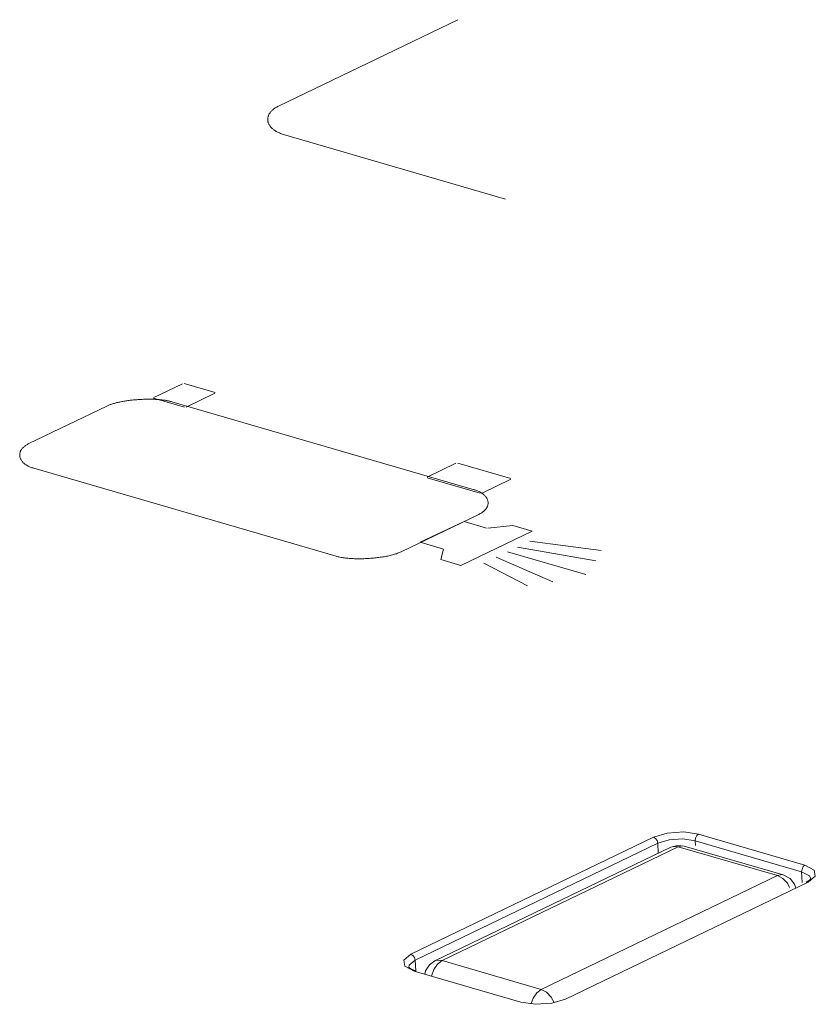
# Model space of a CAD drawing. Header units: millimetres. Extents: x 3925 to 5043, y -86 to 778.
# Tile 69 of 113: x 4727 to 4735, y 127 to 136. Entities that reach past the tile are written whole.
import ezdxf

# ---------------------------------------------------------------- set-up
doc = ezdxf.new("R2010")
doc.units = ezdxf.units.MM
doc.header["$LTSCALE"] = 46.255
doc.layers.add('H30K-INDICATDXF_CONTINUOUS_LINE', color=7, linetype='CONTINUOUS')
doc.layers.add('H30K-TOP-COVDXF_CONTINUOUS_LINE', color=7, linetype='CONTINUOUS')

msp = doc.modelspace()

# ---------------------------------------------------------------- linework, layer by layer
at = {"layer": 'H30K-INDICATDXF_CONTINUOUS_LINE', "color": 7, "linetype": 'Continuous', "lineweight": 0}
for p, q in [((4733.3593, 128.056), (4731.1341, 126.9838)), ((4733.4279, 128.0599), (4731.2027, 126.9877)), ((4733.3593, 128.056), (4733.4195, 128.0726)), ((4733.3593, 128.056), (4733.3788, 128.0626)), ((4733.3788, 128.0626), (4733.4279, 128.0599)), ((4733.4195, 128.0726), (4733.4842, 128.0664)), ((4734.3614, 127.7884), (4733.4279, 128.0599)), ((4734.4177, 127.7948), (4733.4842, 128.0664)), ((4732.1362, 126.7162), (4734.3614, 127.7884)), ((4731.2027, 126.9877), (4732.1362, 126.7162))]:
    msp.add_line(p, q, dxfattribs=at)
for points in [[(4733.4279, 128.0599), (4733.4706, 128.0688), (4733.4842, 128.0664)], [(4734.4177, 127.7948), (4734.4049, 127.7972), (4734.3614, 127.7884)], [(4734.3614, 127.7884), (4734.4117, 127.762), (4734.4558, 127.7158), (4734.4771, 127.6753)], [(4734.5353, 127.6698), (4734.524, 127.7078), (4734.4821, 127.7602), (4734.4177, 127.7948)], [(4731.0412, 126.8586), (4731.0476, 126.8911), (4731.0828, 126.9462), (4731.1341, 126.9838)], [(4731.1025, 126.8408), (4731.1251, 126.9035), (4731.1602, 126.9551), (4731.2027, 126.9877)], [(4731.2027, 126.9877), (4731.1534, 126.9903), (4731.1341, 126.9838)], [(4732.1362, 126.7162), (4732.0945, 126.6844), (4732.0592, 126.6331), (4732.0405, 126.582)], [(4732.2577, 126.5923), (4732.2302, 126.6441), (4732.1863, 126.69), (4732.1362, 126.7162)]]:
    msp.add_lwpolyline(points, dxfattribs=at)
at = {"layer": 'H30K-TOP-COVDXF_CONTINUOUS_LINE', "color": 7, "linetype": 'Continuous', "lineweight": 0}
for p, q in [((4729.6612, 135.0343), (4731.3504, 135.8483)), ((4731.8014, 134.1594), (4729.707, 134.7686)), ((4728.4868, 132.2889), (4728.7575, 132.4193)), ((4728.7719, 132.4217), (4729.0629, 132.337)), ((4729.0603, 132.3313), (4728.7895, 132.2008)), ((4728.7752, 132.1984), (4728.4841, 132.283)), ((4728.6548, 132.2506), (4731.5035, 131.422)), ((4727.3095, 131.8563), (4728.0423, 132.2094)), ((4731.0617, 131.5399), (4731.3325, 131.6704)), ((4731.3509, 131.6716), (4731.8489, 131.5267)), ((4730.2029, 130.7953), (4727.3542, 131.6239)), ((4731.5611, 131.388), (4731.0631, 131.5329)), ((4731.85, 131.5199), (4731.5792, 131.3894)), ((4731.5483, 131.1896), (4730.8155, 130.8365)), ((4731.4109, 131.124), (4730.995, 130.9267)), ((4731.6219, 131.0599), (4731.4109, 131.124)), ((4731.38, 130.7082), (4732.0517, 131.0318)), ((4731.8681, 131.0852), (4731.6324, 131.0603)), ((4732.0517, 131.0318), (4731.8681, 131.0852)), ((4730.995, 130.9267), (4731.2155, 130.8632)), ((4732.0295, 130.9385), (4732.7005, 130.849)), ((4731.2155, 130.8632), (4731.1891, 130.7637)), ((4731.8188, 130.8379), (4732.5558, 130.6235)), ((4731.9117, 130.8823), (4732.6513, 130.7508)), ((4731.1891, 130.7637), (4731.38, 130.7082)), ((4731.7109, 130.7856), (4732.2466, 130.5558)), ((4731.5947, 130.7296), (4732.0083, 130.516)), ((4730.9089, 127.0485), (4733.1947, 128.1499)), ((4733.4794, 128.1986), (4733.6175, 128.1784)), ((4733.6175, 128.1784), (4734.6211, 127.8864)), ((4730.9488, 126.9914), (4733.2346, 128.0928)), ((4733.2346, 128.0928), (4733.239, 127.998)), ((4733.4705, 128.1334), (4733.5869, 128.1165)), ((4733.5869, 128.1165), (4733.589, 128.0712)), ((4733.5869, 128.1165), (4734.5906, 127.8245)), ((4734.5953, 127.7232), (4734.5906, 127.8245)), ((4734.7193, 127.7814), (4734.652, 127.726)), ((4734.652, 127.726), (4732.3662, 126.6246)), ((4734.652, 127.726), (4734.6325, 127.7249)), ((4734.6763, 127.757), (4734.6771, 127.7573)), ((4730.8417, 126.9931), (4730.9089, 127.0485)), ((4730.8881, 126.9249), (4730.8925, 126.9447)), ((4730.8925, 126.9447), (4730.9488, 126.9914)), ((4730.9536, 126.8888), (4730.9488, 126.9914)), ((4730.8881, 126.9249), (4730.9098, 126.9083)), ((4730.9098, 126.9083), (4730.9559, 126.89)), ((4730.9398, 126.8881), (4730.9559, 126.89)), ((4731.9435, 126.5962), (4730.9398, 126.8881))]:
    msp.add_line(p, q, dxfattribs=at)
for points in [[(4729.707, 134.7686), (4729.6973, 134.7716), (4729.6879, 134.7747), (4729.6789, 134.778), (4729.6702, 134.7815), (4729.6618, 134.7851), (4729.6538, 134.7889), (4729.646, 134.7928), (4729.6386, 134.7969), (4729.6315, 134.8011), (4729.6248, 134.8054), (4729.6183, 134.8098), (4729.6122, 134.8144), (4729.6065, 134.8191), (4729.601, 134.8239), (4729.5959, 134.8288), (4729.5911, 134.8338), (4729.5866, 134.8389), (4729.5825, 134.844), (4729.5787, 134.8492), (4729.5753, 134.8546), (4729.5721, 134.8599), (4729.5693, 134.8653), (4729.5669, 134.8708), (4729.5648, 134.8764), (4729.563, 134.8819), (4729.5615, 134.8875), (4729.5604, 134.8931), (4729.5597, 134.8988), (4729.5592, 134.9045), (4729.5591, 134.9102), (4729.5594, 134.9158), (4729.56, 134.9215), (4729.5609, 134.9272), (4729.5622, 134.9329), (4729.5638, 134.9385), (4729.5658, 134.9441), (4729.5681, 134.9497), (4729.5708, 134.9553), (4729.5738, 134.9608), (4729.5772, 134.9663), (4729.5809, 134.9717), (4729.5849, 134.977), (4729.5893, 134.9823), (4729.5941, 134.9875), (4729.5992, 134.9926), (4729.6047, 134.9977), (4729.6105, 135.0026), (4729.6167, 135.0075), (4729.6232, 135.0122), (4729.6301, 135.0169), (4729.6373, 135.0214), (4729.6449, 135.0259), (4729.6529, 135.0301), (4729.6612, 135.0343)], [(4728.0423, 132.2094), (4728.0484, 132.2122), (4728.0548, 132.215), (4728.0614, 132.2178), (4728.0682, 132.2205), (4728.0753, 132.2231), (4728.0825, 132.2256), (4728.09, 132.2281), (4728.0977, 132.2306), (4728.1056, 132.233), (4728.1136, 132.2353), (4728.1219, 132.2375), (4728.1303, 132.2397), (4728.1389, 132.2419), (4728.1477, 132.2439), (4728.1566, 132.246), (4728.1656, 132.2479), (4728.1748, 132.2498), (4728.1841, 132.2516), (4728.1936, 132.2533), (4728.2031, 132.255), (4728.2128, 132.2566), (4728.2226, 132.2582), (4728.2325, 132.2597), (4728.2424, 132.2611), (4728.2525, 132.2624), (4728.2626, 132.2637), (4728.2728, 132.2649), (4728.283, 132.266), (4728.2933, 132.2671), (4728.3037, 132.2681), (4728.3141, 132.269), (4728.3245, 132.2699), (4728.335, 132.2707), (4728.3454, 132.2714), (4728.3559, 132.272), (4728.3664, 132.2726), (4728.3769, 132.273), (4728.3873, 132.2735), (4728.3978, 132.2738), (4728.4082, 132.2741), (4728.4186, 132.2742)], [(4728.4186, 132.2742), (4728.4268, 132.2743), (4728.4349, 132.2744), (4728.4431, 132.2744), (4728.4512, 132.2743), (4728.4592, 132.2742), (4728.4672, 132.2741), (4728.4752, 132.2739), (4728.4831, 132.2736), (4728.491, 132.2733), (4728.4988, 132.273), (4728.5065, 132.2726), (4728.5142, 132.2721), (4728.5218, 132.2716), (4728.5294, 132.2711), (4728.5369, 132.2705), (4728.5443, 132.2698), (4728.5516, 132.2691), (4728.5588, 132.2683), (4728.566, 132.2675), (4728.573, 132.2667), (4728.58, 132.2657), (4728.5869, 132.2648), (4728.5936, 132.2638), (4728.6003, 132.2627), (4728.6068, 132.2616), (4728.6132, 132.2604), (4728.6196, 132.2591), (4728.6258, 132.2578), (4728.6318, 132.2565), (4728.6378, 132.2551), (4728.6436, 132.2536), (4728.6493, 132.2521), (4728.6548, 132.2506)], [(4727.3542, 131.6239), (4727.3458, 131.6265), (4727.3376, 131.6292), (4727.3296, 131.6321), (4727.322, 131.6351), (4727.3146, 131.6383), (4727.3075, 131.6416), (4727.3007, 131.645), (4727.2941, 131.6486), (4727.2878, 131.6523), (4727.2818, 131.6561), (4727.2761, 131.66), (4727.2707, 131.664), (4727.2655, 131.6681), (4727.2607, 131.6722), (4727.2561, 131.6765), (4727.2518, 131.6809), (4727.2478, 131.6853), (4727.244, 131.6898), (4727.2406, 131.6944), (4727.2375, 131.699), (4727.2346, 131.7037), (4727.232, 131.7085), (4727.2298, 131.7133), (4727.2278, 131.7181), (4727.2261, 131.723), (4727.2247, 131.7279), (4727.2236, 131.7328), (4727.2228, 131.7377), (4727.2223, 131.7427), (4727.2221, 131.7477), (4727.2222, 131.7526), (4727.2226, 131.7576), (4727.2233, 131.7626), (4727.2243, 131.7675), (4727.2256, 131.7725), (4727.2272, 131.7774), (4727.2291, 131.7823), (4727.2313, 131.7871), (4727.2339, 131.7919), (4727.2367, 131.7967), (4727.2399, 131.8015), (4727.2433, 131.8061), (4727.2471, 131.8107), (4727.2512, 131.8153), (4727.2556, 131.8198), (4727.2603, 131.8242), (4727.2653, 131.8285), (4727.2707, 131.8328), (4727.2764, 131.837), (4727.2823, 131.841), (4727.2887, 131.845), (4727.2953, 131.8489), (4727.3022, 131.8526), (4727.3095, 131.8563)], [(4731.5035, 131.422), (4731.512, 131.4194), (4731.5202, 131.4167), (4731.5281, 131.4138), (4731.5357, 131.4108), (4731.5431, 131.4076), (4731.5502, 131.4043), (4731.5571, 131.4009), (4731.5636, 131.3973), (4731.5699, 131.3936), (4731.5759, 131.3898), (4731.5816, 131.3859), (4731.587, 131.3819), (4731.5922, 131.3778), (4731.5971, 131.3737), (4731.6016, 131.3694), (4731.606, 131.365), (4731.61, 131.3606), (4731.6137, 131.3561), (4731.6171, 131.3515), (4731.6203, 131.3469), (4731.6231, 131.3422), (4731.6257, 131.3374), (4731.628, 131.3326), (4731.63, 131.3278), (4731.6317, 131.3229), (4731.6331, 131.318), (4731.6342, 131.3131), (4731.635, 131.3082), (4731.6355, 131.3032), (4731.6357, 131.2982), (4731.6356, 131.2933), (4731.6352, 131.2883), (4731.6345, 131.2833), (4731.6335, 131.2784), (4731.6322, 131.2734), (4731.6306, 131.2685), (4731.6287, 131.2636), (4731.6264, 131.2588), (4731.6239, 131.254), (4731.6211, 131.2492), (4731.6179, 131.2445), (4731.6145, 131.2398), (4731.6107, 131.2352), (4731.6066, 131.2306), (4731.6022, 131.2261), (4731.5975, 131.2217), (4731.5924, 131.2174), (4731.5871, 131.2131), (4731.5814, 131.2089), (4731.5754, 131.2049), (4731.5691, 131.2009), (4731.5625, 131.197), (4731.5556, 131.1933), (4731.5483, 131.1896)], [(4730.8155, 130.8365), (4730.8078, 130.833), (4730.7998, 130.8295), (4730.7915, 130.8262), (4730.7827, 130.8229), (4730.7737, 130.8197), (4730.7643, 130.8166), (4730.7546, 130.8137), (4730.7446, 130.8108), (4730.7344, 130.808), (4730.7239, 130.8052), (4730.7131, 130.8026), (4730.702, 130.8001), (4730.6908, 130.7977), (4730.6793, 130.7954), (4730.6677, 130.7932), (4730.6558, 130.7911), (4730.6438, 130.7891), (4730.6316, 130.7872), (4730.6193, 130.7854), (4730.6068, 130.7837), (4730.5942, 130.7821), (4730.5816, 130.7806), (4730.5688, 130.7792), (4730.556, 130.778), (4730.543, 130.7768), (4730.5301, 130.7758), (4730.5171, 130.7748), (4730.5041, 130.774), (4730.4911, 130.7733), (4730.478, 130.7727), (4730.465, 130.7723), (4730.4521, 130.7719), (4730.4392, 130.7717), (4730.4263, 130.7715), (4730.4135, 130.7715), (4730.4008, 130.7716), (4730.3882, 130.7719), (4730.3758, 130.7722), (4730.3634, 130.7727), (4730.3512, 130.7733), (4730.3392, 130.7741), (4730.3273, 130.7749), (4730.3156, 130.7759), (4730.3041, 130.777), (4730.2928, 130.7783), (4730.2817, 130.7796), (4730.2709, 130.7811), (4730.2603, 130.7827), (4730.25, 130.7845), (4730.24, 130.7864), (4730.2302, 130.7884), (4730.2208, 130.7906), (4730.2117, 130.7929), (4730.2029, 130.7953)], [(4733.1947, 128.1499), (4733.3236, 128.1884), (4733.4794, 128.1986)], [(4733.1947, 128.1499), (4733.2139, 128.1382), (4733.2285, 128.1173), (4733.2346, 128.0928)], [(4733.6175, 128.1784), (4733.6014, 128.1643), (4733.5902, 128.1416), (4733.5869, 128.1165)], [(4733.2346, 128.0928), (4733.3416, 128.1247), (4733.4705, 128.1334)], [(4734.6211, 127.8864), (4734.6051, 127.8724), (4734.5939, 127.8497), (4734.5906, 127.8245)], [(4734.6211, 127.8864), (4734.7085, 127.8406), (4734.7193, 127.7814)], [(4734.5906, 127.8245), (4734.6632, 127.7865), (4734.6771, 127.7573)], [(4734.6325, 127.7249), (4734.664, 127.7441), (4734.6763, 127.757)], [(4730.9089, 127.0485), (4730.9281, 127.0368), (4730.9427, 127.0159), (4730.9488, 126.9914)], [(4730.9398, 126.8881), (4730.8524, 126.934), (4730.8417, 126.9931)], [(4732.3662, 126.6246), (4732.2374, 126.5862), (4732.0816, 126.5759), (4731.9435, 126.5962)]]:
    msp.add_lwpolyline(points, dxfattribs=at)

doc.saveas('drawing.dxf')
